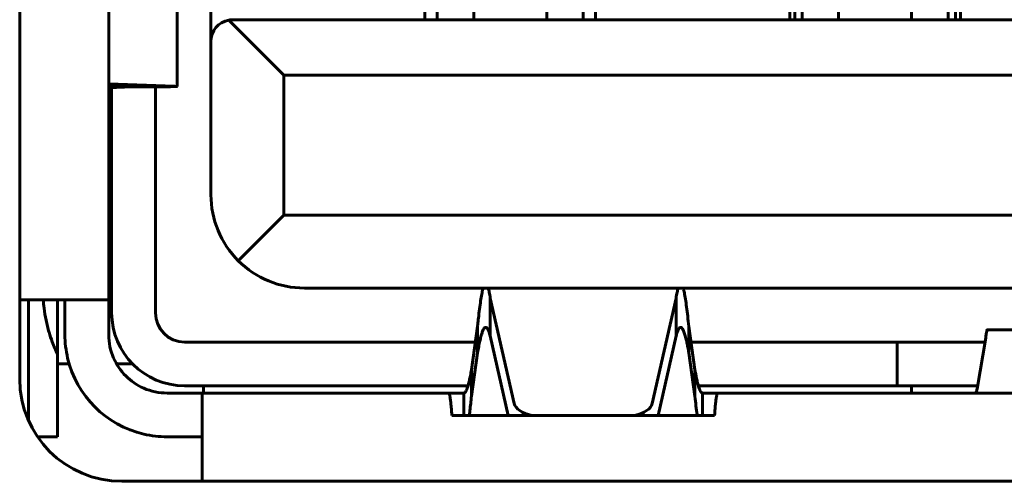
# Model space of a CAD drawing. Header units: millimetres. Extents: x -112 to 98, y -171 to 88.
# Tile 32 of 129: x -5.65 to 1.09, y -5.44 to -2.27. Entities that reach past the tile are written whole.
import ezdxf

# ---------------------------------------------------------------- set-up
doc = ezdxf.new("R2010")
doc.units = ezdxf.units.MM
doc.linetypes.add('K5LT32768', pattern=[0])

msp = doc.modelspace()

# ---------------------------------------------------------------- linework, layer by layer
at = {"color": 150, "linetype": 'K5LT32768', "lineweight": 60, "true_color": 0x0080ff}
for p, q in [((-5.6534, -4.7354), (-5.6534, 8.6846)), ((-5.6534, -4.7354), (-5.6534, 8.6846)), ((-5.0434, 0.8296), (-5.0434, -4.1904)), ((-5.0434, 0.8296), (-5.0434, -4.1904)), ((-4.5751, -1.4193), (-4.5751, -2.7283)), ((-4.5751, -1.4193), (-4.5751, -2.7283)), ((-2.7934, -1.7209), (-2.7934, -2.2704)), ((-2.7934, -1.7209), (-2.7934, -2.2704)), ((-1.7934, -2.2704), (-1.7934, -1.7209)), ((-1.7934, -2.2704), (-1.7934, -1.7209)), ((-0.2934, -1.7209), (-0.2934, -2.2704)), ((-0.2934, -1.7209), (-0.2934, -2.2704)), ((0.7066, -2.2704), (0.7066, -1.7209)), ((0.7066, -2.2704), (0.7066, -1.7209)), ((-4.3434, -2.4204), (-4.3434, -1.9962)), ((-4.3434, -2.4204), (-4.3434, -1.9962)), ((-2.8784, -2.2704), (-2.8784, -1.9704)), ((-2.8784, -2.2704), (-2.8784, -1.9704)), ((-1.7084, -1.9704), (-1.7084, -2.2704)), ((-1.7084, -1.9704), (-1.7084, -2.2704)), ((-0.3784, -2.2704), (-0.3784, -1.9704)), ((-0.3784, -2.2704), (-0.3784, -1.9704)), ((0.7916, -1.9704), (0.7916, -2.2704)), ((0.7916, -1.9704), (0.7916, -2.2704)), ((-2.5434, -2.1654), (-2.5434, -2.2704)), ((-2.5434, -2.1654), (-2.5434, -2.2704)), ((-2.0434, -2.2704), (-2.0434, -2.1654)), ((-2.0434, -2.2704), (-2.0434, -2.1654)), ((-0.3434, -2.1954), (-0.3434, -2.2704)), ((-0.3434, -2.1954), (-0.3434, -2.2704)), ((-0.0434, -2.1654), (-0.0434, -2.2704)), ((-0.0434, -2.1654), (-0.0434, -2.2704)), ((0.4566, -2.2704), (0.4566, -2.1654)), ((0.4566, -2.2704), (0.4566, -2.1654)), ((0.7566, -2.2704), (0.7566, -2.1954)), ((0.7566, -2.2704), (0.7566, -2.1954)), ((-4.2208, -2.273), (-3.8434, -2.6504)), ((-4.2208, -2.273), (-3.8434, -2.6504)), ((-4.1934, -2.2704), (6.6066, -2.2704)), ((-4.1934, -2.2704), (6.6066, -2.2704)), ((-4.3434, -3.4704), (-4.3434, -2.4204)), ((-4.3434, -3.4704), (-4.3434, -2.4204)), ((-3.8434, -3.6104), (-3.8434, -2.6504)), ((-3.8434, -2.6504), (6.2566, -2.6504)), ((-3.8434, -3.6104), (-3.8434, -2.6504)), ((-3.8434, -2.6504), (6.2566, -2.6504)), ((-4.5939, -2.7274), (-5.0434, -2.7106)), ((-4.5939, -2.7274), (-5.0434, -2.7106)), ((-5.0434, -2.7214), (-4.8837, -2.7274)), ((-5.0434, -2.7214), (-4.8837, -2.7274)), ((-4.9644, -2.7312), (-5.0434, -2.7322)), ((-4.9644, -2.7312), (-5.0434, -2.7322)), ((-5.0434, -2.7333), (-4.9362, -2.7333)), ((-5.0434, -2.7333), (-4.9362, -2.7333)), ((-5.0234, -2.7353), (-5.0234, -4.2804)), ((-5.0234, -2.7353), (-5.0234, -4.2804)), ((-4.7716, -2.7312), (-4.9644, -2.7312)), ((-4.7716, -2.7312), (-4.9644, -2.7312)), ((-4.7716, -2.7312), (-4.9362, -2.7333)), ((-4.7716, -2.7312), (-4.9362, -2.7333)), ((-4.8837, -2.7274), (-4.5939, -2.7274)), ((-4.8837, -2.7274), (-4.5939, -2.7274)), ((-4.7234, -2.7308), (-4.7234, -4.2804)), ((-4.7234, -2.7308), (-4.7234, -4.2804)), ((-5.0434, -3.1304), (-5.0234, -3.1304)), ((-5.0434, -3.1304), (-5.0234, -3.1304)), ((-5.0434, -3.3304), (-5.0234, -3.3304)), ((-5.0434, -3.3304), (-5.0234, -3.3304)), ((-4.1559, -3.923), (-3.8434, -3.6104)), ((-4.1559, -3.923), (-3.8434, -3.6104)), ((6.2566, -3.6104), (-3.8434, -3.6104)), ((6.2566, -3.6104), (-3.8434, -3.6104)), ((6.1166, -4.1104), (-3.7034, -4.1104)), ((6.1166, -4.1104), (-3.7034, -4.1104)), ((-2.2666, -4.9021), (-2.4296, -4.1788)), ((-2.4296, -4.1788), (-2.4296, -4.4386)), ((-2.2666, -4.9021), (-2.4296, -4.1788)), ((-2.4296, -4.1788), (-2.4296, -4.4386)), ((-1.1572, -4.1788), (-1.3202, -4.9021)), ((-1.1572, -4.1788), (-1.3202, -4.9021)), ((-1.1572, -4.4386), (-1.1572, -4.1788)), ((-1.1572, -4.4386), (-1.1572, -4.1788)), ((-5.6534, -4.1904), (-5.6434, -4.1904)), ((-5.6534, -4.1904), (-5.6434, -4.1904)), ((-5.6434, -4.1904), (-5.0434, -4.1904)), ((-5.6434, -4.1904), (-5.0434, -4.1904)), ((-5.5934, -4.1904), (-5.5934, -5.019)), ((-5.5934, -4.1904), (-5.5934, -5.019)), ((-5.3934, -4.1904), (-5.3934, -4.5664)), ((-5.3934, -4.1904), (-5.3934, -4.5664)), ((-5.3434, -4.1904), (-5.3434, -4.4304)), ((-5.3434, -4.1904), (-5.3434, -4.4304)), ((-5.0434, -4.4304), (-5.0434, -4.1904)), ((-5.0434, -4.4304), (-5.0434, -4.1904)), ((-2.517, -4.3743), (-2.5588, -4.6711)), ((-2.517, -4.3743), (-2.5588, -4.6711)), ((-2.517, -4.5549), (-2.517, -4.3743)), ((-2.517, -4.5549), (-2.517, -4.3743)), ((-1.0279, -4.6711), (-1.0698, -4.3743)), ((-1.0698, -4.3743), (-1.0698, -4.5549)), ((-1.0279, -4.6711), (-1.0698, -4.3743)), ((-1.0698, -4.3743), (-1.0698, -4.5549)), ((-2.4296, -4.4386), (-2.3068, -4.9832)), ((-2.4296, -4.4386), (-2.3068, -4.9832)), ((-1.2799, -4.9832), (-1.1572, -4.4386)), ((-1.2799, -4.9832), (-1.1572, -4.4386)), ((1.4374, -4.3964), (0.9759, -4.3964)), ((1.4374, -4.3964), (0.9759, -4.3964)), ((-4.5234, -4.4804), (-2.5319, -4.4804)), ((-4.5234, -4.4804), (-2.5319, -4.4804)), ((-1.0548, -4.4804), (0.3566, -4.4804)), ((-1.0548, -4.4804), (0.3566, -4.4804)), ((0.3566, -4.4804), (0.959, -4.4804)), ((0.3566, -4.7804), (0.3566, -4.4804)), ((0.3566, -4.4804), (0.959, -4.4804)), ((0.3566, -4.7804), (0.3566, -4.4804)), ((0.9052, -4.8023), (0.9637, -4.4526)), ((0.9052, -4.8023), (0.9637, -4.4526)), ((-5.3934, -5.1304), (-5.3934, -4.5664)), ((-5.3934, -5.1304), (-5.3934, -4.5664)), ((-2.5588, -4.8517), (-2.517, -4.5549)), ((-2.5588, -4.8517), (-2.517, -4.5549)), ((-1.0698, -4.5549), (-1.0279, -4.8517)), ((-1.0698, -4.5549), (-1.0279, -4.8517)), ((-5.3934, -4.6304), (-5.3142, -4.6304)), ((-5.3934, -4.6304), (-5.3142, -4.6304)), ((-4.8804, -4.6304), (-4.9898, -4.6304)), ((-4.8804, -4.6304), (-4.9898, -4.6304)), ((-2.5588, -4.6711), (-2.5588, -4.8517)), ((-2.5588, -4.6711), (-2.5588, -4.8517)), ((-1.0279, -4.8517), (-1.0279, -4.6711)), ((-1.0279, -4.8517), (-1.0279, -4.6711)), ((-4.5234, -4.7804), (-2.5823, -4.7804)), ((-4.5234, -4.7804), (-2.5823, -4.7804)), ((-4.3934, -4.7804), (-4.3934, -4.8304)), ((-4.3934, -4.7804), (-4.3934, -4.8304)), ((-1.0045, -4.7804), (0.3566, -4.7804)), ((-1.0045, -4.7804), (0.3566, -4.7804)), ((0.9088, -4.7804), (0.3566, -4.7804)), ((0.9088, -4.7804), (0.3566, -4.7804)), ((0.4566, -4.7804), (0.4566, -4.8304)), ((0.4566, -4.7804), (0.4566, -4.8304)), ((-4.4034, -4.8304), (-4.6434, -4.8304)), ((-4.4034, -4.8304), (-4.6434, -4.8304)), ((-4.4034, -4.8304), (-4.4034, -5.4304)), ((-4.4034, -4.8304), (-2.7159, -4.8304)), ((-4.4034, -4.8304), (-4.4034, -5.4304)), ((-4.4034, -4.8304), (-2.7159, -4.8304)), ((-2.6105, -4.8304), (-2.7159, -4.8304)), ((-2.6105, -4.8304), (-2.7159, -4.8304)), ((-2.6105, -4.9832), (-2.6105, -4.8304)), ((-2.6105, -4.9832), (-2.6105, -4.8304)), ((-0.9762, -4.8304), (-0.9762, -4.9832)), ((-0.8708, -4.8304), (-0.9762, -4.8304)), ((-0.9762, -4.8304), (-0.9762, -4.9832)), ((-0.8708, -4.8304), (-0.9762, -4.8304)), ((-0.8708, -4.8304), (1.2066, -4.8304)), ((-0.8708, -4.8304), (1.2066, -4.8304)), ((-2.6934, -4.9832), (-0.8934, -4.9832)), ((-2.6934, -4.9832), (-0.8934, -4.9832)), ((-5.3934, -5.1304), (-5.5313, -5.1304)), ((-5.3934, -5.1304), (-5.5313, -5.1304)), ((-4.6434, -5.1304), (-4.4034, -5.1304)), ((-4.6434, -5.1304), (-4.4034, -5.1304)), ((7.3466, -5.4354), (-4.9534, -5.4354)), ((7.3466, -5.4354), (-4.9534, -5.4354)), ((-4.4034, -5.4354), (-4.4034, -5.4304)), ((-4.4034, -5.4354), (-4.4034, -5.4304))]:
    msp.add_line(p, q, dxfattribs=at)
for centre, radius, start, end in [((-4.1934, -2.4204), 0.15, 100.5501, 180), ((-4.1934, -2.4204), 0.15, 100.5501, 180), ((-4.1934, -2.4204), 0.15, 90, 100.5501), ((-4.1934, -2.4204), 0.15, 90, 100.5501), ((-3.7034, -3.4704), 0.64, 180, 225), ((-3.7034, -3.4704), 0.64, 180, 225), ((-3.7034, -3.4704), 0.64, 225, 270), ((-3.7034, -3.4704), 0.64, 225, 270), ((-4.5234, -4.2804), 0.5, 180, 270), ((-4.5234, -4.2804), 0.5, 180, 270), ((-4.5234, -4.2804), 0.2, 180, 270), ((-4.5234, -4.2804), 0.2, 180, 270), ((-4.6434, -4.4304), 0.7, 180, 193.21298), ((-4.6434, -4.4304), 0.7, 180, 193.21298), ((-4.6434, -4.4304), 0.4, 180, 203.57818), ((-4.6434, -4.4304), 0.4, 180, 203.57818), ((-4.6434, -4.4304), 0.7, 193.21298, 256.78702), ((-4.6434, -4.4304), 0.7, 193.21298, 256.78702), ((-4.6434, -4.4304), 0.4, 203.57818, 246.42182), ((-4.6434, -4.4304), 0.4, 203.57818, 246.42182), ((-4.9534, -4.7354), 0.7, 180, 270), ((-4.9534, -4.7354), 0.7, 180, 270), ((-4.6434, -4.4304), 0.4, 246.42182, 270), ((-4.6434, -4.4304), 0.4, 246.42182, 270), ((-4.6434, -4.4304), 0.7, 256.78702, 270), ((-4.6434, -4.4304), 0.7, 256.78702, 270)]:
    msp.add_arc(centre, radius, start, end, dxfattribs=at)
for centre, start_param, end_param in [((-2.0678, -4.8909), 3.253795, 4.316314), ((-2.0678, -4.8909), 3.253795, 4.316314), ((-1.5189, -4.8909), 5.108464, 6.170982), ((-1.5189, -4.8909), 5.108464, 6.170982)]:
    msp.add_ellipse(centre, major_axis=(0.2, 0), ratio=0.5, start_param=start_param, end_param=end_param, dxfattribs=at)
for points, knots in [([(-4.9362, -2.7333), (-4.9456, -2.7332), (-4.955, -2.7334), (-4.9699, -2.7337), (-4.9761, -2.7339), (-4.989, -2.7342), (-4.9955, -2.7344), (-5.0078, -2.7347), (-5.0136, -2.7349), (-5.0235, -2.7353), (-5.0278, -2.7355), (-5.0348, -2.7359), (-5.0376, -2.736), (-5.0415, -2.7364), (-5.0426, -2.7366), (-5.0432, -2.7368), (-5.0432, -2.7368), (-5.0433, -2.7368), (-5.0434, -2.7369), (-5.0434, -2.7367)], [0, 0, 0, 0, 0.143901, 0.143901, 0.253263, 0.253263, 0.387107, 0.387107, 0.530407, 0.530407, 0.67417, 0.67417, 0.817576, 0.817576, 0.954046, 0.954046, 0.971926, 0.971926, 1, 1, 1, 1]), ([(-4.9362, -2.7333), (-4.9456, -2.7332), (-4.955, -2.7334), (-4.9699, -2.7337), (-4.9761, -2.7339), (-4.989, -2.7342), (-4.9955, -2.7344), (-5.0078, -2.7347), (-5.0136, -2.7349), (-5.0235, -2.7353), (-5.0278, -2.7355), (-5.0348, -2.7359), (-5.0376, -2.736), (-5.0415, -2.7364), (-5.0426, -2.7366), (-5.0432, -2.7368), (-5.0432, -2.7368), (-5.0433, -2.7368), (-5.0434, -2.7369), (-5.0434, -2.7367)], [0, 0, 0, 0, 0.143901, 0.143901, 0.253263, 0.253263, 0.387107, 0.387107, 0.530407, 0.530407, 0.67417, 0.67417, 0.817576, 0.817576, 0.954046, 0.954046, 0.971926, 0.971926, 1, 1, 1, 1]), ([(-4.8751, -2.7289), (-4.8752, -2.7289), (-4.8757, -2.729), (-4.8779, -2.7291), (-4.8797, -2.7291), (-4.8847, -2.7293), (-4.8878, -2.7293), (-4.8951, -2.7295), (-4.8995, -2.7295), (-4.9092, -2.7296), (-4.9147, -2.7297), (-4.9267, -2.7298), (-4.9333, -2.7299), (-4.947, -2.73), (-4.9541, -2.73), (-4.9624, -2.7301), (-4.9631, -2.7301), (-4.964, -2.7301), (-4.9642, -2.7301), (-4.9644, -2.7312)], [0, 0, 0, 0, 0.1298064, 0.1298064, 0.2730127, 0.2730127, 0.4162185, 0.4162185, 0.5593733, 0.5593733, 0.7026287, 0.7026287, 0.8465918, 0.8465918, 0.9831811, 0.9831811, 0.9961805, 0.9961805, 1, 1, 1, 1]), ([(-4.8751, -2.7289), (-4.8752, -2.7289), (-4.8757, -2.729), (-4.8779, -2.7291), (-4.8797, -2.7291), (-4.8847, -2.7293), (-4.8878, -2.7293), (-4.8951, -2.7295), (-4.8995, -2.7295), (-4.9092, -2.7296), (-4.9147, -2.7297), (-4.9267, -2.7298), (-4.9333, -2.7299), (-4.947, -2.73), (-4.9541, -2.73), (-4.9624, -2.7301), (-4.9631, -2.7301), (-4.964, -2.7301), (-4.9642, -2.7301), (-4.9644, -2.7312)], [0, 0, 0, 0, 0.1298064, 0.1298064, 0.2730127, 0.2730127, 0.4162185, 0.4162185, 0.5593733, 0.5593733, 0.7026287, 0.7026287, 0.8465918, 0.8465918, 0.9831811, 0.9831811, 0.9961805, 0.9961805, 1, 1, 1, 1]), ([(-4.8837, -2.7274), (-4.8834, -2.7285), (-4.8832, -2.7285), (-4.8827, -2.7285), (-4.8825, -2.7285), (-4.882, -2.7285), (-4.8818, -2.7285), (-4.8813, -2.7285), (-4.881, -2.7286), (-4.8802, -2.7286), (-4.8797, -2.7286), (-4.8784, -2.7286), (-4.8776, -2.7287), (-4.8759, -2.7287), (-4.8753, -2.7288), (-4.8751, -2.7288), (-4.8751, -2.7288), (-4.8751, -2.7289)], [0, 0, 0, 0, 0.04334, 0.04334, 0.08668, 0.08668, 0.131863, 0.131863, 0.189466, 0.189466, 0.304672, 0.304672, 0.535083, 0.535083, 0.953861, 0.953861, 1, 1, 1, 1]), ([(-4.8837, -2.7274), (-4.8834, -2.7285), (-4.8832, -2.7285), (-4.8827, -2.7285), (-4.8825, -2.7285), (-4.882, -2.7285), (-4.8818, -2.7285), (-4.8813, -2.7285), (-4.881, -2.7286), (-4.8802, -2.7286), (-4.8797, -2.7286), (-4.8784, -2.7286), (-4.8776, -2.7287), (-4.8759, -2.7287), (-4.8753, -2.7288), (-4.8751, -2.7288), (-4.8751, -2.7288), (-4.8751, -2.7289)], [0, 0, 0, 0, 0.04334, 0.04334, 0.08668, 0.08668, 0.131863, 0.131863, 0.189466, 0.189466, 0.304672, 0.304672, 0.535083, 0.535083, 0.953861, 0.953861, 1, 1, 1, 1]), ([(-4.5751, -2.7283), (-4.5752, -2.7284), (-4.5757, -2.7285), (-4.5786, -2.7287), (-4.5818, -2.7288), (-4.5909, -2.7291), (-4.5969, -2.7293), (-4.6115, -2.7295), (-4.6202, -2.7297), (-4.6401, -2.7299), (-4.6514, -2.7301), (-4.6761, -2.7303), (-4.6899, -2.7305), (-4.7192, -2.7307), (-4.735, -2.7308), (-4.7548, -2.731), (-4.758, -2.731), (-4.7645, -2.7311), (-4.7677, -2.7311), (-4.7712, -2.7311), (-4.7714, -2.7311), (-4.7716, -2.7312)], [0, 0, 0, 0, 0.089738, 0.089738, 0.232264, 0.232264, 0.374657, 0.374657, 0.516628, 0.516628, 0.658849, 0.658849, 0.801768, 0.801768, 0.944447, 0.944447, 0.971411, 0.971411, 0.998375, 0.998375, 1, 1, 1, 1]), ([(-4.5751, -2.7283), (-4.5752, -2.7284), (-4.5757, -2.7285), (-4.5786, -2.7287), (-4.5818, -2.7288), (-4.5909, -2.7291), (-4.5969, -2.7293), (-4.6115, -2.7295), (-4.6202, -2.7297), (-4.6401, -2.7299), (-4.6514, -2.7301), (-4.6761, -2.7303), (-4.6899, -2.7305), (-4.7192, -2.7307), (-4.735, -2.7308), (-4.7548, -2.731), (-4.758, -2.731), (-4.7645, -2.7311), (-4.7677, -2.7311), (-4.7712, -2.7311), (-4.7714, -2.7311), (-4.7716, -2.7312)], [0, 0, 0, 0, 0.089738, 0.089738, 0.232264, 0.232264, 0.374657, 0.374657, 0.516628, 0.516628, 0.658849, 0.658849, 0.801768, 0.801768, 0.944447, 0.944447, 0.971411, 0.971411, 0.998375, 0.998375, 1, 1, 1, 1]), ([(-4.5939, -2.7274), (-4.5886, -2.7277), (-4.5833, -2.7278), (-4.5778, -2.728), (-4.5762, -2.7281), (-4.5753, -2.7282), (-4.5751, -2.7283), (-4.5751, -2.7283)], [0, 0, 0, 0, 0.482447, 0.482447, 0.8513894, 0.8513894, 1, 1, 1, 1]), ([(-4.5939, -2.7274), (-4.5886, -2.7277), (-4.5833, -2.7278), (-4.5778, -2.728), (-4.5762, -2.7281), (-4.5753, -2.7282), (-4.5751, -2.7283), (-4.5751, -2.7283)], [0, 0, 0, 0, 0.482447, 0.482447, 0.8513894, 0.8513894, 1, 1, 1, 1]), ([(-2.4786, -4.1104), (-2.4811, -4.1193), (-2.4862, -4.1409), (-2.4939, -4.1842), (-2.5015, -4.2378), (-2.5084, -4.2939), (-2.5135, -4.3408), (-2.5161, -4.3657), (-2.517, -4.3743)], [0, 0, 0, 0, 0.198514, 0.398058, 0.59818, 0.797527, 0.931317, 1, 1, 1, 1]), ([(-2.4786, -4.1104), (-2.4811, -4.1193), (-2.4862, -4.1409), (-2.4939, -4.1842), (-2.5015, -4.2378), (-2.5084, -4.2939), (-2.5135, -4.3408), (-2.5161, -4.3657), (-2.517, -4.3743)], [0, 0, 0, 0, 0.198514, 0.398058, 0.59818, 0.797527, 0.931317, 1, 1, 1, 1]), ([(-2.4296, -4.1788), (-2.4307, -4.1716), (-2.4331, -4.1578), (-2.4366, -4.1396), (-2.4402, -4.1236), (-2.4425, -4.1146), (-2.4437, -4.1104)], [0, 0, 0, 0, 0.249573, 0.5, 0.750428, 1, 1, 1, 1]), ([(-2.4296, -4.1788), (-2.4307, -4.1716), (-2.4331, -4.1578), (-2.4366, -4.1396), (-2.4402, -4.1236), (-2.4425, -4.1146), (-2.4437, -4.1104)], [0, 0, 0, 0, 0.249573, 0.5, 0.750428, 1, 1, 1, 1]), ([(-1.143, -4.1104), (-1.1442, -4.1146), (-1.1466, -4.1236), (-1.1501, -4.1396), (-1.1536, -4.1578), (-1.156, -4.1716), (-1.1572, -4.1788)], [0, 0, 0, 0, 0.249572, 0.5, 0.750427, 1, 1, 1, 1]), ([(-1.143, -4.1104), (-1.1442, -4.1146), (-1.1466, -4.1236), (-1.1501, -4.1396), (-1.1536, -4.1578), (-1.156, -4.1716), (-1.1572, -4.1788)], [0, 0, 0, 0, 0.249572, 0.5, 0.750427, 1, 1, 1, 1]), ([(-1.0698, -4.3743), (-1.0723, -4.3495), (-1.0774, -4.302), (-1.085, -4.2389), (-1.0927, -4.1851), (-1.0995, -4.1463), (-1.1047, -4.1232), (-1.1073, -4.1135), (-1.1081, -4.1104)], [0, 0, 0, 0, 0.198537, 0.398101, 0.59824, 0.797593, 0.931363, 1, 1, 1, 1]), ([(-1.0698, -4.3743), (-1.0723, -4.3495), (-1.0774, -4.302), (-1.085, -4.2389), (-1.0927, -4.1851), (-1.0995, -4.1463), (-1.1047, -4.1232), (-1.1073, -4.1135), (-1.1081, -4.1104)], [0, 0, 0, 0, 0.198537, 0.398101, 0.59824, 0.797593, 0.931363, 1, 1, 1, 1]), ([(-5.3934, -4.5664), (-5.4064, -4.5376), (-5.4194, -4.5089), (-5.4385, -4.458), (-5.4459, -4.4358), (-5.4605, -4.3863), (-5.4673, -4.3589), (-5.4786, -4.3039), (-5.4831, -4.2762), (-5.4887, -4.2292), (-5.4904, -4.2098), (-5.4916, -4.1904)], [0, 0, 0, 0, 0.22911, 0.22911, 0.405358, 0.405358, 0.623439, 0.623439, 0.844606, 0.844606, 1, 1, 1, 1]), ([(-5.3934, -4.5664), (-5.4064, -4.5376), (-5.4194, -4.5089), (-5.4385, -4.458), (-5.4459, -4.4358), (-5.4605, -4.3863), (-5.4673, -4.3589), (-5.4786, -4.3039), (-5.4831, -4.2762), (-5.4887, -4.2292), (-5.4904, -4.2098), (-5.4916, -4.1904)], [0, 0, 0, 0, 0.22911, 0.22911, 0.405358, 0.405358, 0.623439, 0.623439, 0.844606, 0.844606, 1, 1, 1, 1]), ([(-2.517, -4.5549), (-2.5144, -4.54), (-2.5093, -4.5117), (-2.5016, -4.4742), (-2.494, -4.4421), (-2.4863, -4.4162), (-2.4786, -4.3967), (-2.4709, -4.3842), (-2.4651, -4.3801), (-2.4618, -4.3797), (-2.4611, -4.3797)], [0, 0, 0, 0, 0.136948, 0.274348, 0.412201, 0.550049, 0.687882, 0.825684, 0.963431, 1, 1, 1, 1]), ([(-2.517, -4.5549), (-2.5144, -4.54), (-2.5093, -4.5117), (-2.5016, -4.4742), (-2.494, -4.4421), (-2.4863, -4.4162), (-2.4786, -4.3967), (-2.4709, -4.3842), (-2.4651, -4.3801), (-2.4618, -4.3797), (-2.4611, -4.3797)], [0, 0, 0, 0, 0.136948, 0.274348, 0.412201, 0.550049, 0.687882, 0.825684, 0.963431, 1, 1, 1, 1]), ([(-2.4611, -4.3797), (-2.4593, -4.3797), (-2.4548, -4.3812), (-2.4479, -4.3892), (-2.4407, -4.4038), (-2.4346, -4.4211), (-2.4311, -4.4331), (-2.4296, -4.4386)], [0, 0, 0, 0, 0.17809, 0.420851, 0.663738, 0.857009, 1, 1, 1, 1]), ([(-2.4611, -4.3797), (-2.4593, -4.3797), (-2.4548, -4.3812), (-2.4479, -4.3892), (-2.4407, -4.4038), (-2.4346, -4.4211), (-2.4311, -4.4331), (-2.4296, -4.4386)], [0, 0, 0, 0, 0.17809, 0.420851, 0.663738, 0.857009, 1, 1, 1, 1]), ([(-1.1572, -4.4386), (-1.1546, -4.4293), (-1.1495, -4.4128), (-1.1419, -4.3944), (-1.1342, -4.3829), (-1.1287, -4.3798), (-1.1259, -4.3797), (-1.1256, -4.3797)], [0, 0, 0, 0, 0.242193, 0.4849, 0.728098, 0.971163, 1, 1, 1, 1]), ([(-1.1572, -4.4386), (-1.1546, -4.4293), (-1.1495, -4.4128), (-1.1419, -4.3944), (-1.1342, -4.3829), (-1.1287, -4.3798), (-1.1259, -4.3797), (-1.1256, -4.3797)], [0, 0, 0, 0, 0.242193, 0.4849, 0.728098, 0.971163, 1, 1, 1, 1]), ([(-1.1256, -4.3797), (-1.1255, -4.3797), (-1.1231, -4.3797), (-1.1172, -4.3823), (-1.1082, -4.396), (-1.0987, -4.4211), (-1.0903, -4.4517), (-1.0829, -4.4843), (-1.0763, -4.5178), (-1.0719, -4.5422), (-1.0698, -4.5549)], [0, 0, 0, 0, 0, 0.134849, 0.313413, 0.487503, 0.643305, 0.764618, 0.883517, 1, 1, 1, 1]), ([(-1.1256, -4.3797), (-1.1255, -4.3797), (-1.1231, -4.3797), (-1.1172, -4.3823), (-1.1082, -4.396), (-1.0987, -4.4211), (-1.0903, -4.4517), (-1.0829, -4.4843), (-1.0763, -4.5178), (-1.0719, -4.5422), (-1.0698, -4.5549)], [0, 0, 0, 0, 0, 0.134849, 0.313413, 0.487503, 0.643305, 0.764618, 0.883517, 1, 1, 1, 1]), ([(0.9637, -4.4526), (0.9649, -4.442), (0.9672, -4.4236), (0.9707, -4.405), (0.9736, -4.3975), (0.9753, -4.3964), (0.9758, -4.3964), (0.9759, -4.3964)], [0, 0, 0, 0, 0.288389, 0.577423, 0.866841, 1, 1, 1, 1, 1]), ([(0.9637, -4.4526), (0.9649, -4.442), (0.9672, -4.4236), (0.9707, -4.405), (0.9736, -4.3975), (0.9753, -4.3964), (0.9758, -4.3964), (0.9759, -4.3964)], [0, 0, 0, 0, 0.288389, 0.577423, 0.866841, 1, 1, 1, 1, 1]), ([(-2.5588, -4.6711), (-2.5612, -4.6846), (-2.5659, -4.7103), (-2.573, -4.7445), (-2.5801, -4.7736), (-2.5872, -4.7971), (-2.5943, -4.8148), (-2.6008, -4.8253), (-2.6062, -4.8297), (-2.6093, -4.8304), (-2.6105, -4.8304)], [0, 0, 0, 0, 0.136799, 0.274021, 0.411667, 0.549288, 0.686811, 0.824085, 0.928457, 1, 1, 1, 1]), ([(-2.5588, -4.6711), (-2.5612, -4.6846), (-2.5659, -4.7103), (-2.573, -4.7445), (-2.5801, -4.7736), (-2.5872, -4.7971), (-2.5943, -4.8148), (-2.6008, -4.8253), (-2.6062, -4.8297), (-2.6093, -4.8304), (-2.6105, -4.8304)], [0, 0, 0, 0, 0.136799, 0.274021, 0.411667, 0.549288, 0.686811, 0.824085, 0.928457, 1, 1, 1, 1]), ([(-0.9762, -4.8304), (-0.9786, -4.8304), (-0.9833, -4.8283), (-0.9904, -4.8187), (-0.9975, -4.8028), (-1.0046, -4.7808), (-1.0117, -4.7533), (-1.0182, -4.7231), (-1.0236, -4.6951), (-1.0267, -4.6782), (-1.0279, -4.6711)], [0, 0, 0, 0, 0.136799, 0.274021, 0.411667, 0.549288, 0.686811, 0.824085, 0.928457, 1, 1, 1, 1]), ([(-0.9762, -4.8304), (-0.9786, -4.8304), (-0.9833, -4.8283), (-0.9904, -4.8187), (-0.9975, -4.8028), (-1.0046, -4.7808), (-1.0117, -4.7533), (-1.0182, -4.7231), (-1.0236, -4.6951), (-1.0267, -4.6782), (-1.0279, -4.6711)], [0, 0, 0, 0, 0.136799, 0.274021, 0.411667, 0.549288, 0.686811, 0.824085, 0.928457, 1, 1, 1, 1]), ([(-2.7159, -4.8304), (-2.7145, -4.8304), (-2.7118, -4.8334), (-2.7077, -4.8468), (-2.7038, -4.8689), (-2.7, -4.8991), (-2.6965, -4.9371), (-2.6944, -4.9671), (-2.6934, -4.9832)], [0, 0, 0, 0, 0.167891, 0.335375, 0.50245, 0.668708, 0.834558, 1, 1, 1, 1]), ([(-2.7159, -4.8304), (-2.7145, -4.8304), (-2.7118, -4.8334), (-2.7077, -4.8468), (-2.7038, -4.8689), (-2.7, -4.8991), (-2.6965, -4.9371), (-2.6944, -4.9671), (-2.6934, -4.9832)], [0, 0, 0, 0, 0.167891, 0.335375, 0.50245, 0.668708, 0.834558, 1, 1, 1, 1]), ([(-2.5736, -4.9832), (-2.5717, -4.9689), (-2.5681, -4.9388), (-2.5632, -4.8941), (-2.5601, -4.8642), (-2.5588, -4.8517)], [0, 0, 0, 0, 0.378921, 0.745467, 1, 1, 1, 1]), ([(-2.5736, -4.9832), (-2.5717, -4.9689), (-2.5681, -4.9388), (-2.5632, -4.8941), (-2.5601, -4.8642), (-2.5588, -4.8517)], [0, 0, 0, 0, 0.378921, 0.745467, 1, 1, 1, 1]), ([(-1.0279, -4.8517), (-1.0255, -4.8752), (-1.0208, -4.9201), (-1.0159, -4.9616), (-1.0133, -4.9815), (-1.0131, -4.9832)], [0, 0, 0, 0, 0.476888, 0.95569, 1, 1, 1, 1]), ([(-1.0279, -4.8517), (-1.0255, -4.8752), (-1.0208, -4.9201), (-1.0159, -4.9616), (-1.0133, -4.9815), (-1.0131, -4.9832)], [0, 0, 0, 0, 0.476888, 0.95569, 1, 1, 1, 1]), ([(-0.8934, -4.9832), (-0.8923, -4.9669), (-0.8902, -4.9365), (-0.8866, -4.8983), (-0.8829, -4.8682), (-0.8789, -4.8465), (-0.8749, -4.8334), (-0.8722, -4.8304), (-0.8708, -4.8304)], [0, 0, 0, 0, 0.167891, 0.335375, 0.50245, 0.668708, 0.834558, 1, 1, 1, 1]), ([(-0.8934, -4.9832), (-0.8923, -4.9669), (-0.8902, -4.9365), (-0.8866, -4.8983), (-0.8829, -4.8682), (-0.8789, -4.8465), (-0.8749, -4.8334), (-0.8722, -4.8304), (-0.8708, -4.8304)], [0, 0, 0, 0, 0.167891, 0.335375, 0.50245, 0.668708, 0.834558, 1, 1, 1, 1]), ([(0.893, -4.8304), (0.8941, -4.8304), (0.8965, -4.8288), (0.8998, -4.8221), (0.9027, -4.8128), (0.9044, -4.8057), (0.9052, -4.8023)], [0, 0, 0, 0, 0.288837, 0.578096, 0.815347, 1, 1, 1, 1]), ([(0.893, -4.8304), (0.8941, -4.8304), (0.8965, -4.8288), (0.8998, -4.8221), (0.9027, -4.8128), (0.9044, -4.8057), (0.9052, -4.8023)], [0, 0, 0, 0, 0.288837, 0.578096, 0.815347, 1, 1, 1, 1])]:
    msp.add_open_spline(points, degree=3, knots=knots, dxfattribs=at)

doc.saveas('drawing.dxf')
